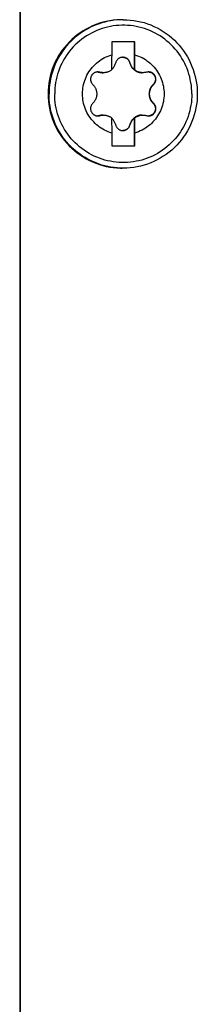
# Model space of a CAD drawing. Extents: x 0 to 594, y 0 to 420.
# Tile 39 of 103: x 279.16 to 281.07, y 354.35 to 364.97. Entities that reach past the tile are written whole.
import ezdxf

# ---------------------------------------------------------------- set-up
doc = ezdxf.new("R2010")
doc.units = 0
doc.header["$LTSCALE"] = 32.67
doc.layers.add('DATUM_AXIS', color=7, linetype='CONTINUOUS')

msp = doc.modelspace()

# ---------------------------------------------------------------- linework, layer by layer
at = {"layer": 'DATUM_AXIS', "color": 7, "linetype": 'CONTINUOUS'}
for p, q in [((279.157, 384.025), (279.157, 326.313)), ((279.164, 384.025), (279.164, 326.313)), ((280.274, 364.969), (280.264, 364.969)), ((280.15, 364.729), (280.15, 364.591)), ((280.4, 364.729), (280.15, 364.729)), ((280.394, 364.428), (280.394, 364.729)), ((280.4, 364.591), (280.4, 364.729)), ((280.399, 364.514), (280.4, 364.591)), ((280.399, 364.428), (280.399, 364.514)), ((280.149, 364.431), (280.151, 364.433)), ((280.394, 364.428), (280.399, 364.428)), ((280.149, 363.91), (280.15, 363.747)), ((280.151, 363.905), (280.149, 363.907)), ((280.394, 363.609), (280.394, 363.91)), ((280.394, 363.91), (280.399, 363.91)), ((280.399, 363.832), (280.399, 363.91)), ((280.4, 363.747), (280.399, 363.832)), ((280.15, 363.747), (280.15, 363.609)), ((280.4, 363.609), (280.4, 363.747)), ((280.15, 363.609), (280.4, 363.609)), ((280.274, 363.369), (280.264, 363.369))]:
    msp.add_line(p, q, dxfattribs=at)
at = {"layer": 'DATUM_AXIS', "color": 9, "linetype": 'CONTINUOUS'}
for p, q in [((280.346, 364.504), (280.345, 364.504)), ((280.023, 364.403), (280.017, 364.403)), ((280.602, 364.27), (280.596, 364.27)), ((280.602, 364.068), (280.596, 364.068)), ((280.023, 363.935), (280.017, 363.935)), ((280.346, 363.834), (280.345, 363.834))]:
    msp.add_line(p, q, dxfattribs=at)
at = {"layer": 'DATUM_AXIS', "color": 7, "linetype": 'CONTINUOUS'}
for points in [[(280.264, 364.969), (280.244, 364.969), (280.206, 364.967), (280.167, 364.963), (280.129, 364.957), (280.091, 364.95), (280.054, 364.941), (280.017, 364.93), (279.98, 364.917), (279.944, 364.902), (279.909, 364.886), (279.875, 364.868), (279.842, 364.848), (279.809, 364.827), (279.778, 364.805), (279.748, 364.78), (279.719, 364.755), (279.691, 364.728), (279.665, 364.699), (279.64, 364.67), (279.617, 364.639), (279.595, 364.607), (279.574, 364.574), (279.556, 364.541), (279.538, 364.506), (279.523, 364.471), (279.509, 364.434), (279.497, 364.398), (279.487, 364.36), (279.479, 364.323), (279.472, 364.284), (279.468, 364.246), (279.465, 364.208), (279.464, 364.169)], [(280.274, 364.969), (280.312, 364.968), (280.35, 364.965), (280.387, 364.961), (280.425, 364.954), (280.462, 364.946), (280.499, 364.937), (280.535, 364.925), (280.571, 364.912), (280.606, 364.897), (280.64, 364.88), (280.674, 364.862), (280.706, 364.842), (280.738, 364.821), (280.768, 364.798), (280.797, 364.774), (280.826, 364.748), (280.852, 364.721), (280.878, 364.693), (280.902, 364.663), (280.925, 364.633), (280.946, 364.601), (280.966, 364.569), (280.985, 364.535), (281.001, 364.501), (281.016, 364.466), (281.029, 364.431), (281.041, 364.394), (281.051, 364.358), (281.059, 364.32), (281.065, 364.283), (281.07, 364.245), (281.073, 364.207), (281.073, 364.169)], [(280.15, 363.747), (280.13, 363.753), (280.11, 363.761), (280.091, 363.769), (280.072, 363.778), (280.054, 363.788), (280.036, 363.799), (280.019, 363.811), (280.002, 363.824), (279.986, 363.837), (279.971, 363.851), (279.956, 363.866), (279.942, 363.881), (279.928, 363.897), (279.916, 363.914), (279.904, 363.931), (279.893, 363.949), (279.883, 363.968), (279.874, 363.986), (279.866, 364.006), (279.859, 364.025), (279.852, 364.045), (279.847, 364.065), (279.843, 364.086), (279.839, 364.106), (279.837, 364.127), (279.835, 364.148), (279.835, 364.169), (279.835, 364.19), (279.837, 364.211), (279.839, 364.231), (279.843, 364.252), (279.847, 364.272), (279.852, 364.293), (279.859, 364.313), (279.866, 364.332), (279.874, 364.351), (279.883, 364.37), (279.893, 364.389), (279.904, 364.406), (279.916, 364.424), (279.928, 364.44), (279.942, 364.457), (279.956, 364.472), (279.971, 364.487), (279.986, 364.501), (280.002, 364.514), (280.019, 364.527), (280.036, 364.539), (280.054, 364.55), (280.072, 364.56), (280.091, 364.569), (280.11, 364.577), (280.13, 364.584), (280.15, 364.591)], [(280.15, 364.591), (280.149, 364.559), (280.149, 364.428)], [(280.151, 364.433), (280.157, 364.439), (280.162, 364.445), (280.168, 364.451), (280.173, 364.458), (280.177, 364.465), (280.181, 364.472), (280.185, 364.48), (280.188, 364.488), (280.19, 364.496), (280.193, 364.504)], [(280.269, 364.564), (280.267, 364.564), (280.261, 364.563), (280.255, 364.563), (280.25, 364.561), (280.244, 364.56), (280.239, 364.558), (280.234, 364.555), (280.229, 364.553), (280.224, 364.55), (280.219, 364.546), (280.215, 364.542), (280.211, 364.538), (280.207, 364.534), (280.204, 364.529), (280.201, 364.525), (280.198, 364.52), (280.196, 364.514), (280.194, 364.509), (280.193, 364.504)], [(280.346, 364.504), (280.345, 364.509), (280.343, 364.514), (280.34, 364.52), (280.338, 364.525), (280.335, 364.529), (280.331, 364.534), (280.328, 364.538), (280.324, 364.542), (280.319, 364.546), (280.315, 364.55), (280.31, 364.553), (280.305, 364.555), (280.3, 364.558), (280.295, 364.56), (280.289, 364.561), (280.284, 364.563), (280.278, 364.563), (280.272, 364.564), (280.269, 364.564)], [(280.269, 364.564), (280.274, 364.564), (280.279, 364.563), (280.284, 364.562), (280.29, 364.561), (280.295, 364.559), (280.3, 364.558), (280.305, 364.555), (280.309, 364.553), (280.314, 364.55), (280.318, 364.546), (280.322, 364.543), (280.326, 364.539), (280.33, 364.535), (280.333, 364.53), (280.336, 364.525), (280.339, 364.52), (280.341, 364.515), (280.343, 364.509), (280.345, 364.504)], [(280.345, 364.504), (280.347, 364.496), (280.349, 364.488), (280.352, 364.482), (280.355, 364.475), (280.358, 364.469), (280.361, 364.463), (280.365, 364.458), (280.368, 364.453), (280.372, 364.448), (280.376, 364.444), (280.38, 364.439), (280.384, 364.435), (280.389, 364.431), (280.393, 364.427), (280.398, 364.424), (280.403, 364.42), (280.407, 364.417), (280.413, 364.414), (280.418, 364.412), (280.423, 364.409), (280.428, 364.407), (280.434, 364.405), (280.44, 364.403), (280.445, 364.401), (280.451, 364.4), (280.457, 364.399), (280.463, 364.398), (280.47, 364.397), (280.476, 364.397), (280.48, 364.397)], [(280.346, 364.504), (280.348, 364.496), (280.351, 364.488), (280.354, 364.48), (280.358, 364.472), (280.362, 364.465), (280.366, 364.458), (280.371, 364.451), (280.376, 364.445), (280.382, 364.439), (280.388, 364.433), (280.394, 364.428)], [(280.4, 364.591), (280.419, 364.584), (280.439, 364.577), (280.458, 364.569), (280.477, 364.56), (280.495, 364.55), (280.513, 364.539), (280.53, 364.527), (280.547, 364.514), (280.563, 364.501), (280.579, 364.487), (280.593, 364.472), (280.607, 364.457), (280.621, 364.44), (280.633, 364.424), (280.645, 364.406), (280.656, 364.389), (280.666, 364.37), (280.675, 364.351), (280.683, 364.332), (280.69, 364.313), (280.697, 364.293), (280.702, 364.272), (280.707, 364.252), (280.71, 364.231), (280.713, 364.211), (280.714, 364.19), (280.715, 364.169), (280.714, 364.148), (280.713, 364.127), (280.71, 364.106), (280.707, 364.086), (280.702, 364.065), (280.697, 364.045), (280.69, 364.025), (280.683, 364.006), (280.675, 363.986), (280.666, 363.968), (280.656, 363.949), (280.645, 363.931), (280.633, 363.914), (280.621, 363.897), (280.607, 363.881), (280.593, 363.866), (280.579, 363.851), (280.563, 363.837), (280.547, 363.824), (280.53, 363.811), (280.513, 363.799), (280.495, 363.788), (280.477, 363.778), (280.458, 363.769), (280.439, 363.761), (280.419, 363.753), (280.4, 363.747)], [(280, 364.406), (280, 364.406), (279.994, 364.406), (279.988, 364.405), (279.982, 364.404), (279.977, 364.402), (279.972, 364.4), (279.966, 364.398), (279.961, 364.396), (279.957, 364.393), (279.952, 364.389), (279.948, 364.386), (279.944, 364.382), (279.94, 364.378), (279.937, 364.373), (279.934, 364.369), (279.931, 364.364), (279.928, 364.359), (279.926, 364.354), (279.925, 364.349), (279.923, 364.343), (279.922, 364.338), (279.922, 364.332), (279.922, 364.327), (279.922, 364.321), (279.922, 364.315), (279.923, 364.31), (279.925, 364.304), (279.927, 364.299), (279.929, 364.293), (279.932, 364.288), (279.935, 364.283), (279.938, 364.278), (279.942, 364.274), (279.946, 364.27)], [(280, 364.406), (280.005, 364.405), (280.011, 364.404), (280.017, 364.403)], [(280.023, 364.403), (280.017, 364.404), (280.011, 364.405), (280.005, 364.406), (280, 364.406)], [(280.017, 364.403), (280.025, 364.401), (280.032, 364.399), (280.039, 364.398), (280.046, 364.397), (280.053, 364.397), (280.056, 364.397)], [(280.062, 364.397), (280.056, 364.397), (280.05, 364.398), (280.043, 364.398), (280.037, 364.399), (280.03, 364.401), (280.023, 364.403)], [(280.149, 364.428), (280.144, 364.424), (280.139, 364.42), (280.133, 364.417), (280.128, 364.414), (280.122, 364.411), (280.117, 364.408), (280.111, 364.406), (280.105, 364.404), (280.099, 364.402), (280.093, 364.401), (280.087, 364.399), (280.081, 364.398), (280.075, 364.398), (280.069, 364.397), (280.063, 364.397), (280.062, 364.397)], [(280.486, 364.397), (280.485, 364.397), (280.478, 364.397), (280.472, 364.398), (280.466, 364.398), (280.46, 364.399), (280.454, 364.401), (280.448, 364.402), (280.442, 364.404), (280.436, 364.406), (280.43, 364.408), (280.425, 364.411), (280.419, 364.414), (280.414, 364.417), (280.409, 364.42), (280.403, 364.424), (280.399, 364.428)], [(280.525, 364.403), (280.518, 364.401), (280.511, 364.399), (280.504, 364.398), (280.498, 364.398), (280.491, 364.397), (280.486, 364.397)], [(280.548, 364.406), (280.543, 364.406), (280.537, 364.405), (280.531, 364.404), (280.525, 364.403)], [(280.602, 364.27), (280.606, 364.274), (280.61, 364.278), (280.613, 364.283), (280.616, 364.288), (280.619, 364.293), (280.621, 364.299), (280.623, 364.304), (280.625, 364.31), (280.626, 364.315), (280.627, 364.321), (280.627, 364.327), (280.627, 364.332), (280.626, 364.338), (280.625, 364.343), (280.624, 364.349), (280.622, 364.354), (280.62, 364.359), (280.618, 364.364), (280.615, 364.369), (280.612, 364.373), (280.608, 364.378), (280.605, 364.382), (280.601, 364.386), (280.596, 364.389), (280.592, 364.393), (280.587, 364.396), (280.582, 364.398), (280.577, 364.4), (280.571, 364.402), (280.566, 364.404), (280.56, 364.405), (280.554, 364.406), (280.549, 364.406), (280.548, 364.406)], [(280.549, 364.406), (280.554, 364.405), (280.56, 364.404), (280.565, 364.402), (280.571, 364.401), (280.576, 364.398), (280.581, 364.396), (280.585, 364.393), (280.59, 364.39), (280.594, 364.387), (280.598, 364.383), (280.601, 364.379), (280.605, 364.375), (280.608, 364.371), (280.611, 364.366), (280.613, 364.362), (280.615, 364.357), (280.617, 364.352), (280.619, 364.347), (280.62, 364.342), (280.621, 364.336), (280.621, 364.331), (280.621, 364.326), (280.621, 364.32), (280.62, 364.315), (280.619, 364.309), (280.618, 364.304), (280.616, 364.298), (280.613, 364.293), (280.611, 364.288), (280.608, 364.283), (280.604, 364.279), (280.6, 364.274), (280.596, 364.27)], [(279.946, 364.27), (279.951, 364.264), (279.956, 364.259), (279.961, 364.253), (279.965, 364.247), (279.968, 364.242), (279.972, 364.236), (279.975, 364.23), (279.977, 364.224), (279.98, 364.218), (279.982, 364.213), (279.983, 364.206), (279.985, 364.2), (279.986, 364.194), (279.987, 364.188), (279.988, 364.182), (279.988, 364.175), (279.989, 364.169), (279.988, 364.163), (279.988, 364.156), (279.987, 364.15), (279.986, 364.144), (279.985, 364.137), (279.983, 364.131), (279.982, 364.125), (279.98, 364.119), (279.977, 364.113), (279.975, 364.108), (279.972, 364.102), (279.968, 364.096), (279.965, 364.09), (279.961, 364.085), (279.956, 364.079), (279.951, 364.074), (279.946, 364.068)], [(280.596, 364.27), (280.591, 364.264), (280.586, 364.259), (280.581, 364.253), (280.577, 364.248), (280.574, 364.242), (280.57, 364.237), (280.568, 364.231), (280.565, 364.226), (280.562, 364.22), (280.56, 364.215), (280.559, 364.209), (280.557, 364.204), (280.556, 364.198), (280.554, 364.192), (280.554, 364.186), (280.553, 364.181), (280.553, 364.175), (280.552, 364.169)], [(280.602, 364.068), (280.597, 364.074), (280.592, 364.079), (280.587, 364.085), (280.583, 364.09), (280.579, 364.096), (280.576, 364.102), (280.573, 364.108), (280.57, 364.113), (280.568, 364.119), (280.566, 364.125), (280.564, 364.131), (280.562, 364.137), (280.561, 364.144), (280.56, 364.15), (280.559, 364.156), (280.559, 364.163), (280.559, 364.169), (280.559, 364.175), (280.559, 364.182), (280.56, 364.188), (280.561, 364.194), (280.562, 364.2), (280.564, 364.206), (280.566, 364.213), (280.568, 364.218), (280.57, 364.224), (280.573, 364.23), (280.576, 364.236), (280.579, 364.242), (280.583, 364.247), (280.587, 364.253), (280.592, 364.259), (280.597, 364.264), (280.602, 364.27)], [(279.464, 364.169), (279.465, 364.13), (279.468, 364.092), (279.472, 364.053), (279.479, 364.015), (279.487, 363.977), (279.497, 363.94), (279.509, 363.903), (279.523, 363.867), (279.538, 363.832), (279.556, 363.797), (279.574, 363.763), (279.595, 363.73), (279.617, 363.699), (279.64, 363.668), (279.665, 363.638), (279.691, 363.61), (279.719, 363.583), (279.748, 363.557), (279.778, 363.533), (279.809, 363.511), (279.842, 363.489), (279.875, 363.47), (279.909, 363.452), (279.944, 363.435), (279.98, 363.421), (280.017, 363.408), (280.054, 363.397), (280.091, 363.388), (280.129, 363.38), (280.167, 363.375), (280.206, 363.371), (280.244, 363.369), (280.264, 363.369)], [(281.073, 364.169), (281.073, 364.131), (281.07, 364.093), (281.065, 364.055), (281.059, 364.018), (281.051, 363.98), (281.041, 363.944), (281.029, 363.907), (281.016, 363.872), (281.001, 363.837), (280.985, 363.802), (280.966, 363.769), (280.946, 363.736), (280.925, 363.705), (280.902, 363.674), (280.878, 363.645), (280.852, 363.617), (280.826, 363.59), (280.797, 363.564), (280.768, 363.54), (280.738, 363.517), (280.706, 363.496), (280.674, 363.476), (280.64, 363.458), (280.606, 363.441), (280.571, 363.426), (280.535, 363.413), (280.499, 363.401), (280.462, 363.391), (280.425, 363.383), (280.387, 363.377), (280.35, 363.373), (280.312, 363.37), (280.274, 363.369)], [(280.552, 364.169), (280.553, 364.163), (280.553, 364.157), (280.554, 364.151), (280.554, 364.146), (280.556, 364.14), (280.557, 364.134), (280.559, 364.129), (280.56, 364.123), (280.562, 364.117), (280.565, 364.112), (280.568, 364.106), (280.57, 364.101), (280.574, 364.095), (280.577, 364.09), (280.581, 364.084), (280.586, 364.079), (280.591, 364.074), (280.596, 364.068)], [(279.946, 364.068), (279.942, 364.064), (279.938, 364.059), (279.935, 364.055), (279.932, 364.05), (279.929, 364.044), (279.927, 364.039), (279.925, 364.034), (279.923, 364.028), (279.922, 364.023), (279.922, 364.017), (279.922, 364.011), (279.922, 364.006), (279.922, 364), (279.923, 363.995), (279.925, 363.989), (279.926, 363.984), (279.928, 363.979), (279.931, 363.974), (279.934, 363.969), (279.937, 363.964), (279.94, 363.96), (279.944, 363.956), (279.948, 363.952), (279.952, 363.949), (279.957, 363.945), (279.961, 363.942), (279.966, 363.94), (279.972, 363.937), (279.977, 363.936), (279.982, 363.934), (279.988, 363.933), (279.994, 363.932), (280, 363.932), (280, 363.932)], [(280.548, 363.932), (280.549, 363.932), (280.554, 363.932), (280.56, 363.933), (280.566, 363.934), (280.571, 363.936), (280.577, 363.937), (280.582, 363.94), (280.587, 363.942), (280.592, 363.945), (280.596, 363.949), (280.601, 363.952), (280.605, 363.956), (280.608, 363.96), (280.612, 363.964), (280.615, 363.969), (280.618, 363.974), (280.62, 363.979), (280.622, 363.984), (280.624, 363.989), (280.625, 363.995), (280.626, 364), (280.627, 364.006), (280.627, 364.011), (280.627, 364.017), (280.626, 364.023), (280.625, 364.028), (280.623, 364.034), (280.621, 364.039), (280.619, 364.044), (280.616, 364.05), (280.613, 364.055), (280.61, 364.059), (280.606, 364.064), (280.602, 364.068)], [(280.596, 364.068), (280.6, 364.064), (280.604, 364.059), (280.608, 364.055), (280.611, 364.05), (280.613, 364.045), (280.616, 364.039), (280.618, 364.034), (280.619, 364.029), (280.62, 364.023), (280.621, 364.018), (280.621, 364.012), (280.621, 364.007), (280.621, 364.001), (280.62, 363.996), (280.619, 363.991), (280.617, 363.986), (280.615, 363.981), (280.613, 363.976), (280.611, 363.971), (280.608, 363.967), (280.605, 363.963), (280.601, 363.959), (280.598, 363.955), (280.594, 363.951), (280.59, 363.948), (280.585, 363.945), (280.581, 363.942), (280.576, 363.939), (280.571, 363.937), (280.565, 363.935), (280.56, 363.934), (280.554, 363.933), (280.549, 363.932)], [(280.017, 363.935), (280.011, 363.934), (280.005, 363.933), (280, 363.932)], [(280, 363.932), (280.005, 363.932), (280.011, 363.933), (280.017, 363.934), (280.023, 363.935)], [(280.056, 363.941), (280.053, 363.941), (280.046, 363.94), (280.039, 363.94), (280.032, 363.939), (280.025, 363.937), (280.017, 363.935)], [(280.023, 363.935), (280.03, 363.937), (280.037, 363.938), (280.043, 363.94), (280.05, 363.94), (280.056, 363.941), (280.062, 363.941)], [(280.062, 363.941), (280.063, 363.941), (280.069, 363.941), (280.075, 363.94), (280.081, 363.939), (280.087, 363.938), (280.093, 363.937), (280.099, 363.936), (280.105, 363.934), (280.111, 363.932), (280.117, 363.929), (280.122, 363.927), (280.128, 363.924), (280.133, 363.921), (280.139, 363.917), (280.144, 363.914), (280.149, 363.91)], [(280.193, 363.834), (280.19, 363.842), (280.188, 363.85), (280.185, 363.858), (280.181, 363.865), (280.177, 363.873), (280.173, 363.88), (280.168, 363.886), (280.162, 363.893), (280.157, 363.899), (280.151, 363.905)], [(280.48, 363.941), (280.476, 363.941), (280.47, 363.94), (280.463, 363.94), (280.457, 363.939), (280.451, 363.938), (280.445, 363.936), (280.44, 363.935), (280.434, 363.933), (280.428, 363.931), (280.423, 363.929), (280.418, 363.926), (280.413, 363.924), (280.407, 363.921), (280.403, 363.917), (280.398, 363.914), (280.393, 363.911), (280.389, 363.907), (280.384, 363.903), (280.38, 363.899), (280.376, 363.894), (280.372, 363.89), (280.368, 363.885), (280.365, 363.88), (280.361, 363.874), (280.358, 363.869), (280.355, 363.863), (280.352, 363.856), (280.349, 363.849), (280.347, 363.842), (280.345, 363.834)], [(280.394, 363.91), (280.388, 363.905), (280.382, 363.899), (280.376, 363.893), (280.371, 363.886), (280.366, 363.88), (280.362, 363.873), (280.358, 363.865), (280.354, 363.858), (280.351, 363.85), (280.348, 363.842), (280.346, 363.834)], [(280.399, 363.91), (280.403, 363.914), (280.409, 363.917), (280.414, 363.921), (280.419, 363.924), (280.425, 363.927), (280.431, 363.929), (280.436, 363.932), (280.442, 363.934), (280.448, 363.936), (280.454, 363.937), (280.46, 363.938), (280.466, 363.939), (280.472, 363.94), (280.479, 363.941), (280.485, 363.941), (280.486, 363.941)], [(280.486, 363.941), (280.491, 363.941), (280.498, 363.94), (280.504, 363.94), (280.511, 363.938), (280.518, 363.937), (280.525, 363.935)], [(280.525, 363.935), (280.531, 363.934), (280.537, 363.933), (280.543, 363.932), (280.548, 363.932)], [(280.193, 363.834), (280.194, 363.829), (280.196, 363.823), (280.198, 363.818), (280.201, 363.813), (280.204, 363.808), (280.207, 363.804), (280.211, 363.8), (280.215, 363.795), (280.219, 363.792), (280.224, 363.788), (280.229, 363.785), (280.234, 363.782), (280.239, 363.78), (280.244, 363.778), (280.25, 363.776), (280.255, 363.775), (280.261, 363.774), (280.267, 363.774), (280.269, 363.774)], [(280.345, 363.834), (280.343, 363.829), (280.341, 363.823), (280.339, 363.818), (280.336, 363.813), (280.333, 363.808), (280.33, 363.803), (280.326, 363.799), (280.322, 363.795), (280.318, 363.791), (280.314, 363.788), (280.309, 363.785), (280.305, 363.783), (280.3, 363.78), (280.295, 363.778), (280.29, 363.777), (280.284, 363.776), (280.279, 363.775), (280.274, 363.774), (280.269, 363.774)], [(280.269, 363.774), (280.272, 363.774), (280.278, 363.774), (280.284, 363.775), (280.289, 363.776), (280.295, 363.778), (280.3, 363.78), (280.305, 363.782), (280.31, 363.785), (280.315, 363.788), (280.319, 363.792), (280.324, 363.795), (280.328, 363.8), (280.331, 363.804), (280.335, 363.808), (280.338, 363.813), (280.34, 363.818), (280.343, 363.823), (280.345, 363.829), (280.346, 363.834)]]:
    msp.add_lwpolyline(points, dxfattribs=at)
at = {"layer": 'DATUM_AXIS', "color": 9, "linetype": 'CONTINUOUS'}
for points in [[(280.274, 364.969), (280.241, 364.968), (280.208, 364.966), (280.175, 364.963), (280.142, 364.958), (280.109, 364.952), (280.077, 364.944), (280.045, 364.936), (280.014, 364.926), (279.983, 364.914), (279.952, 364.902), (279.922, 364.888), (279.893, 364.872), (279.864, 364.856), (279.836, 364.839), (279.809, 364.82), (279.782, 364.8), (279.757, 364.779), (279.732, 364.757), (279.708, 364.735), (279.685, 364.711), (279.663, 364.686), (279.642, 364.66), (279.623, 364.634), (279.604, 364.606), (279.586, 364.578), (279.57, 364.55), (279.555, 364.52), (279.541, 364.49), (279.528, 364.46), (279.517, 364.429), (279.507, 364.397), (279.498, 364.365), (279.491, 364.333), (279.485, 364.301), (279.48, 364.268), (279.476, 364.235), (279.474, 364.202), (279.474, 364.169)], [(281.015, 364.169), (281.014, 364.2), (281.012, 364.23), (281.009, 364.261), (281.004, 364.292), (280.998, 364.322), (280.991, 364.352), (280.983, 364.382), (280.973, 364.412), (280.963, 364.441), (280.951, 364.47), (280.938, 364.498), (280.923, 364.525), (280.908, 364.552), (280.891, 364.578), (280.873, 364.604), (280.855, 364.628), (280.835, 364.652), (280.814, 364.675), (280.792, 364.697), (280.77, 364.719), (280.746, 364.739), (280.722, 364.758), (280.697, 364.776), (280.671, 364.794), (280.645, 364.81), (280.618, 364.825), (280.59, 364.838), (280.561, 364.851), (280.533, 364.862), (280.503, 364.873), (280.474, 364.882), (280.444, 364.889), (280.413, 364.896), (280.383, 364.901), (280.352, 364.905), (280.321, 364.907), (280.29, 364.909), (280.259, 364.909), (280.228, 364.907), (280.197, 364.905), (280.166, 364.901), (280.136, 364.896), (280.106, 364.889), (280.076, 364.882), (280.046, 364.873), (280.017, 364.862), (279.988, 364.851), (279.959, 364.838), (279.932, 364.825), (279.905, 364.81), (279.878, 364.794), (279.852, 364.776), (279.827, 364.758), (279.803, 364.739), (279.779, 364.719), (279.757, 364.697), (279.735, 364.675), (279.714, 364.652), (279.695, 364.628), (279.676, 364.604), (279.658, 364.578), (279.642, 364.552), (279.626, 364.525), (279.612, 364.498), (279.599, 364.47), (279.587, 364.441), (279.576, 364.412), (279.566, 364.382), (279.558, 364.352), (279.551, 364.322), (279.545, 364.292), (279.541, 364.261), (279.537, 364.23), (279.535, 364.2), (279.535, 364.169)], [(280.274, 363.369), (280.241, 363.37), (280.208, 363.372), (280.175, 363.375), (280.142, 363.38), (280.109, 363.386), (280.077, 363.393), (280.045, 363.402), (280.014, 363.412), (279.983, 363.424), (279.952, 363.436), (279.922, 363.45), (279.893, 363.465), (279.864, 363.482), (279.836, 363.499), (279.809, 363.518), (279.782, 363.538), (279.757, 363.558), (279.732, 363.58), (279.708, 363.603), (279.685, 363.627), (279.663, 363.652), (279.642, 363.678), (279.623, 363.704), (279.604, 363.731), (279.586, 363.759), (279.57, 363.788), (279.555, 363.818), (279.541, 363.848), (279.528, 363.878), (279.517, 363.909), (279.507, 363.941), (279.498, 363.973), (279.491, 364.005), (279.485, 364.037), (279.48, 364.07), (279.476, 364.103), (279.474, 364.136), (279.474, 364.169)], [(281.015, 364.169), (281.014, 364.138), (281.012, 364.107), (281.009, 364.077), (281.004, 364.046), (280.998, 364.016), (280.991, 363.985), (280.983, 363.955), (280.973, 363.926), (280.963, 363.897), (280.951, 363.868), (280.938, 363.84), (280.923, 363.813), (280.908, 363.786), (280.891, 363.76), (280.873, 363.734), (280.855, 363.71), (280.835, 363.686), (280.814, 363.663), (280.792, 363.64), (280.77, 363.619), (280.746, 363.599), (280.722, 363.58), (280.697, 363.561), (280.671, 363.544), (280.645, 363.528), (280.618, 363.513), (280.59, 363.499), (280.561, 363.487), (280.533, 363.475), (280.503, 363.465), (280.474, 363.456), (280.444, 363.448), (280.413, 363.442), (280.383, 363.437), (280.352, 363.433), (280.321, 363.43), (280.29, 363.429), (280.259, 363.429), (280.228, 363.43), (280.197, 363.433), (280.166, 363.437), (280.136, 363.442), (280.106, 363.448), (280.076, 363.456), (280.046, 363.465), (280.017, 363.475), (279.988, 363.487), (279.959, 363.499), (279.932, 363.513), (279.905, 363.528), (279.878, 363.544), (279.852, 363.561), (279.827, 363.58), (279.803, 363.599), (279.779, 363.619), (279.757, 363.64), (279.735, 363.663), (279.714, 363.686), (279.695, 363.71), (279.676, 363.734), (279.658, 363.76), (279.642, 363.786), (279.626, 363.813), (279.612, 363.84), (279.599, 363.868), (279.587, 363.897), (279.576, 363.926), (279.566, 363.955), (279.558, 363.985), (279.551, 364.016), (279.545, 364.046), (279.541, 364.077), (279.537, 364.107), (279.535, 364.138), (279.535, 364.169)]]:
    msp.add_lwpolyline(points, dxfattribs=at)

doc.saveas('drawing.dxf')
